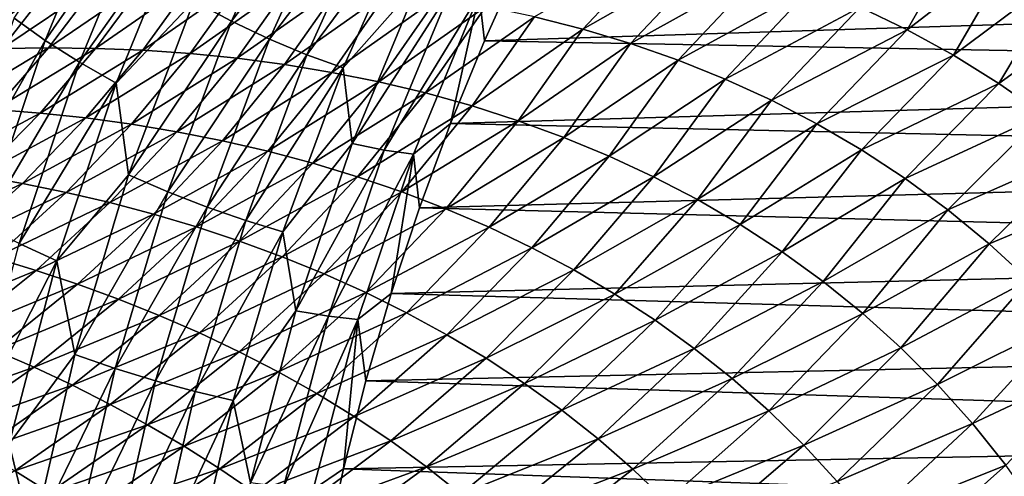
# Model space of a CAD drawing. Header units: metres. Extents: x -13 to 104, y -17 to 17.
# Tile 199 of 235: x 74.77 to 79.4, y 2.97 to 5.12. Entities that reach past the tile are written whole.
import ezdxf

# ---------------------------------------------------------------- set-up
doc = ezdxf.new("R2010")
doc.units = ezdxf.units.M
doc.layers.add('solid_508351', color=7, linetype='CONTINUOUS')

msp = doc.modelspace()

# ---------------------------------------------------------------- linework, layer by layer
at = {"layer": 'solid_508351'}
for points in [[(75.584991, 5.212458, -10.889727), (76.113182, 5.892034, -11.120926), (75.762939, 5.117859, -10.875686)], [(75.762939, 5.117859, -10.875686), (76.113182, 5.892034, -11.120926), (76.284721, 5.794579, -11.076651)], [(74.885597, 5.026661, -10.639182), (74.738724, 5.131104, -10.552381), (75.232544, 5.868224, -10.882113)], [(74.885597, 5.026661, -10.639182), (75.232544, 5.868224, -10.882113), (75.385735, 5.749341, -10.940823)], [(74.885597, 5.026661, -10.639182), (75.385735, 5.749341, -10.940823), (75.047363, 4.924279, -10.703893)], [(75.047363, 4.924279, -10.703893), (75.385735, 5.749341, -10.940823), (75.549171, 5.634749, -10.97506)], [(75.762939, 5.117859, -10.875686), (76.284721, 5.794579, -11.076651), (75.941635, 5.032679, -10.836422)], [(75.941635, 5.032679, -10.836422), (76.284721, 5.794579, -11.076651), (76.454811, 5.70982, -11.008554)], [(75.941635, 5.032679, -10.836422), (76.454811, 5.70982, -11.008554), (76.117943, 4.958602, -10.772676)], [(76.117943, 4.958602, -10.772676), (76.454811, 5.70982, -11.008554), (76.620384, 5.639281, -10.917849)], [(75.047363, 4.924279, -10.703893), (75.549171, 5.634749, -10.97506), (75.219048, 4.825601, -10.743905)], [(75.219048, 4.825601, -10.743905), (75.549171, 5.634749, -10.97506), (75.584991, 5.212458, -10.889727)], [(76.117943, 4.958602, -10.772676), (76.620384, 5.639281, -10.917849), (76.288673, 4.896958, -10.685583)], [(76.288673, 4.896958, -10.685583), (76.620384, 5.639281, -10.917849), (76.645126, 5.300989, -10.712786)], [(79.235756, 5.590844, 2.935999), (78.722336, 5.183979, 2.816459), (78.944298, 5.076745, 3.024075)], [(79.465729, 5.479097, 3.163492), (79.235756, 5.590844, 2.935999), (78.944298, 5.076745, 3.024075)], [(77.807632, 5.495649, 1.985904), (77.189156, 5.138193, 1.866837), (77.416458, 5.079736, 2.058493)], [(78.039383, 5.434402, 2.192667), (77.807632, 5.495649, 1.985904), (77.416458, 5.079736, 2.058493)], [(79.465729, 5.479097, 3.163492), (78.944298, 5.076745, 3.024075), (79.162529, 4.956893, 3.23064)], [(79.691933, 5.353255, 3.390092), (79.465729, 5.479097, 3.163492), (79.162529, 4.956893, 3.23064)], [(78.039383, 5.434402, 2.192667), (77.416458, 5.079736, 2.058493), (77.642105, 5.011571, 2.250708)], [(78.269379, 5.36235, 2.400281), (78.039383, 5.434402, 2.192667), (77.642105, 5.011571, 2.250708)], [(76.929169, 5.243441, -10.435796), (77.125526, 5.406294, -10.328568), (76.953651, 5.024767, -10.208223)], [(76.953651, 5.024767, -10.208223), (77.125526, 5.406294, -10.328568), (85.184975, 5.285873, 2.339763)], [(78.269379, 5.36235, 2.400281), (77.642105, 5.011571, 2.250708), (77.865685, 4.933292, 2.443161)], [(78.497192, 5.27903, 2.60836), (78.269379, 5.36235, 2.400281), (77.865685, 4.933292, 2.443161)], [(79.691933, 5.353255, 3.390092), (79.162529, 4.956893, 3.23064), (79.376427, 4.824018, 3.43552)], [(79.913742, 5.212858, 3.61507), (79.691933, 5.353255, 3.390092), (79.376427, 4.824018, 3.43552)], [(74.681313, 4.987952, 0.326943), (75.125107, 5.288482, 0.20169), (74.898834, 5.269234, 0.02562)], [(74.681313, 4.987952, 0.326943), (74.901695, 4.991803, 0.49507), (75.125107, 5.288482, 0.20169)], [(74.901695, 4.991803, 0.49507), (75.352646, 5.301269, 0.379755), (75.125107, 5.288482, 0.20169)], [(74.901695, 4.991803, 0.49507), (75.122978, 4.989419, 0.664448), (75.352646, 5.301269, 0.379755)], [(75.122978, 4.989419, 0.664448), (75.581223, 5.307355, 0.559772), (75.352646, 5.301269, 0.379755)], [(75.122978, 4.989419, 0.664448), (75.344933, 4.980609, 0.835014), (75.581223, 5.307355, 0.559772)], [(75.344933, 4.980609, 0.835014), (75.810608, 5.306489, 0.741671), (75.581223, 5.307355, 0.559772)], [(75.344933, 4.980609, 0.835014), (75.567322, 4.965147, 1.006705), (75.810608, 5.306489, 0.741671)], [(75.567322, 4.965147, 1.006705), (76.040558, 5.298386, 0.925379), (75.810608, 5.306489, 0.741671)], [(75.567322, 4.965147, 1.006705), (75.789886, 4.942799, 1.179437), (76.040558, 5.298386, 0.925379)], [(75.789886, 4.942799, 1.179437), (76.270813, 5.282747, 1.110799), (76.040558, 5.298386, 0.925379)], [(76.288673, 4.896958, -10.685583), (76.645126, 5.300989, -10.712786), (76.330772, 4.541113, -10.492669)], [(76.330772, 4.541113, -10.492669), (76.645126, 5.300989, -10.712786), (76.793884, 5.264009, -10.582793)], [(76.953651, 5.024767, -10.208223), (85.184975, 5.285873, 2.339763), (85.016914, 4.8762, 2.457439)], [(74.462044, 4.978053, 0.160109), (74.898834, 5.269234, 0.02562), (74.674057, 5.243784, -0.148473)], [(74.462044, 4.978053, 0.160109), (74.681313, 4.987952, 0.326943), (74.898834, 5.269234, 0.02562)], [(75.789886, 4.942799, 1.179437), (76.01236, 4.913308, 1.353105), (76.270813, 5.282747, 1.110799)], [(76.01236, 4.913308, 1.353105), (76.501106, 5.259256, 1.297813), (76.270813, 5.282747, 1.110799)], [(76.01236, 4.913308, 1.353105), (76.234451, 4.876402, 1.527588), (76.501106, 5.259256, 1.297813)], [(76.234451, 4.876402, 1.527588), (76.731133, 5.227573, 1.486277), (76.501106, 5.259256, 1.297813)], [(76.330772, 4.541113, -10.492669), (76.793884, 5.264009, -10.582793), (76.482262, 4.509242, -10.36459)], [(76.482262, 4.509242, -10.36459), (76.793884, 5.264009, -10.582793), (76.929169, 5.243441, -10.435796)], [(76.482262, 4.509242, -10.36459), (76.929169, 5.243441, -10.435796), (76.619057, 4.491517, -10.218653)], [(76.619057, 4.491517, -10.218653), (76.929169, 5.243441, -10.435796), (76.794495, 4.635111, -10.096776)], [(76.929169, 5.243441, -10.435796), (76.953651, 5.024767, -10.208223), (76.794495, 4.635111, -10.096776)], [(78.497192, 5.27903, 2.60836), (77.865685, 4.933292, 2.443161), (78.086746, 4.844488, 2.63548)], [(78.722336, 5.183979, 2.816459), (78.497192, 5.27903, 2.60836), (78.086746, 4.844488, 2.63548)], [(75.219048, 4.825601, -10.743905), (75.584991, 5.212458, -10.889727), (75.278137, 4.392997, -10.674868)], [(75.278137, 4.392997, -10.674868), (75.584991, 5.212458, -10.889727), (75.762939, 5.117859, -10.875686)], [(76.234451, 4.876402, 1.527588), (76.455872, 4.831793, 1.702739), (76.731133, 5.227573, 1.486277)], [(76.455872, 4.831793, 1.702739), (76.960602, 5.187343, 1.676019), (76.731133, 5.227573, 1.486277)], [(79.913742, 5.212858, 3.61507), (79.376427, 4.824018, 3.43552), (79.585381, 4.677757, 3.638012)], [(76.455872, 4.831793, 1.702739), (76.676292, 4.779174, 1.878384), (76.960602, 5.187343, 1.676019)], [(76.676292, 4.779174, 1.878384), (77.189156, 5.138193, 1.866837), (76.960602, 5.187343, 1.676019)], [(78.722336, 5.183979, 2.816459), (78.086746, 4.844488, 2.63548), (78.304787, 4.744752, 2.827245)], [(78.944298, 5.076745, 3.024075), (78.722336, 5.183979, 2.816459), (78.304787, 4.744752, 2.827245)], [(74.885597, 5.026661, -10.639182), (74.438858, 4.241467, -10.342412), (74.738724, 5.131104, -10.552381)], [(75.278137, 4.392997, -10.674868), (75.762939, 5.117859, -10.875686), (75.462936, 4.312859, -10.665621)], [(75.462936, 4.312859, -10.665621), (75.762939, 5.117859, -10.875686), (75.941635, 5.032679, -10.836422)], [(76.676292, 4.779174, 1.878384), (76.89537, 4.718229, 2.054321), (77.189156, 5.138193, 1.866837)], [(76.89537, 4.718229, 2.054321), (77.416458, 5.079736, 2.058493), (77.189156, 5.138193, 1.866837)], [(76.89537, 4.718229, 2.054321), (77.112724, 4.648627, 2.230314), (77.416458, 5.079736, 2.058493)], [(77.112724, 4.648627, 2.230314), (77.642105, 5.011571, 2.250708), (77.416458, 5.079736, 2.058493)], [(78.944298, 5.076745, 3.024075), (78.304787, 4.744752, 2.827245), (78.519302, 4.633689, 3.017974)], [(79.162529, 4.956893, 3.23064), (78.944298, 5.076745, 3.024075), (78.519302, 4.633689, 3.017974)], [(74.593224, 4.154757, -10.434456), (74.438858, 4.241467, -10.342412), (74.885597, 5.026661, -10.639182)], [(74.593224, 4.154757, -10.434456), (74.885597, 5.026661, -10.639182), (75.047363, 4.924279, -10.703893)], [(75.462936, 4.312859, -10.665621), (75.941635, 5.032679, -10.836422), (75.647797, 4.240702, -10.63067)], [(75.647797, 4.240702, -10.63067), (75.941635, 5.032679, -10.836422), (76.117943, 4.958602, -10.772676)], [(76.794495, 4.635111, -10.096776), (76.953651, 5.024767, -10.208223), (85.016914, 4.8762, 2.457439)], [(77.112724, 4.648627, 2.230314), (77.327957, 4.570032, 2.406088), (77.642105, 5.011571, 2.250708)], [(77.327957, 4.570032, 2.406088), (77.865685, 4.933292, 2.443161), (77.642105, 5.011571, 2.250708)], [(74.434235, 4.71166, 0.619284), (74.901695, 4.991803, 0.49507), (74.681313, 4.987952, 0.326943)], [(74.434235, 4.71166, 0.619284), (74.64801, 4.700903, 0.779296), (74.901695, 4.991803, 0.49507)], [(74.64801, 4.700903, 0.779296), (75.122978, 4.989419, 0.664448), (74.901695, 4.991803, 0.49507)], [(74.64801, 4.700903, 0.779296), (74.86232, 4.684194, 0.939819), (75.122978, 4.989419, 0.664448)], [(74.86232, 4.684194, 0.939819), (75.344933, 4.980609, 0.835014), (75.122978, 4.989419, 0.664448)], [(74.86232, 4.684194, 0.939819), (75.076935, 4.661366, 1.100797), (75.344933, 4.980609, 0.835014)], [(75.076935, 4.661366, 1.100797), (75.567322, 4.965147, 1.006705), (75.344933, 4.980609, 0.835014)], [(75.076935, 4.661366, 1.100797), (75.291603, 4.632244, 1.262157), (75.567322, 4.965147, 1.006705)], [(75.291603, 4.632244, 1.262157), (75.789886, 4.942799, 1.179437), (75.567322, 4.965147, 1.006705)], [(74.593224, 4.154757, -10.434456), (75.047363, 4.924279, -10.703893), (74.762238, 4.06976, -10.504246)], [(74.762238, 4.06976, -10.504246), (75.047363, 4.924279, -10.703893), (75.219048, 4.825601, -10.743905)], [(75.291603, 4.632244, 1.262157), (75.506065, 4.596635, 1.423809), (75.789886, 4.942799, 1.179437)], [(75.506065, 4.596635, 1.423809), (76.01236, 4.913308, 1.353105), (75.789886, 4.942799, 1.179437)], [(75.647797, 4.240702, -10.63067), (76.117943, 4.958602, -10.772676), (75.829445, 4.177956, -10.570667)], [(75.829445, 4.177956, -10.570667), (76.117943, 4.958602, -10.772676), (76.288673, 4.896958, -10.685583)], [(77.327957, 4.570032, 2.406088), (77.540634, 4.482101, 2.58133), (77.865685, 4.933292, 2.443161)], [(77.540634, 4.482101, 2.58133), (78.086746, 4.844488, 2.63548), (77.865685, 4.933292, 2.443161)], [(79.162529, 4.956893, 3.23064), (78.519302, 4.633689, 3.017974), (78.729713, 4.510923, 3.207128)], [(79.376427, 4.824018, 3.43552), (79.162529, 4.956893, 3.23064), (78.729713, 4.510923, 3.207128)], [(75.506065, 4.596635, 1.423809), (75.720039, 4.554328, 1.585649), (76.01236, 4.913308, 1.353105)], [(75.720039, 4.554328, 1.585649), (76.234451, 4.876402, 1.527588), (76.01236, 4.913308, 1.353105)], [(75.720039, 4.554328, 1.585649), (75.933243, 4.505101, 1.747553), (76.234451, 4.876402, 1.527588)], [(75.829445, 4.177956, -10.570667), (76.288673, 4.896958, -10.685583), (76.004616, 4.125744, -10.486683)], [(75.933243, 4.505101, 1.747553), (76.455872, 4.831793, 1.702739), (76.234451, 4.876402, 1.527588)], [(76.004616, 4.125744, -10.486683), (76.288673, 4.896958, -10.685583), (76.330772, 4.541113, -10.492669)], [(76.794495, 4.635111, -10.096776), (85.016914, 4.8762, 2.457439), (84.862541, 4.458581, 2.565535)], [(74.762238, 4.06976, -10.504246), (75.219048, 4.825601, -10.743905), (74.940903, 3.987843, -10.549143)], [(74.940903, 3.987843, -10.549143), (75.219048, 4.825601, -10.743905), (75.278137, 4.392997, -10.674868)], [(75.933243, 4.505101, 1.747553), (76.145355, 4.448714, 1.909376), (76.455872, 4.831793, 1.702739)], [(76.145355, 4.448714, 1.909376), (76.676292, 4.779174, 1.878384), (76.455872, 4.831793, 1.702739)], [(77.540634, 4.482101, 2.58133), (77.750298, 4.384496, 2.755679), (78.086746, 4.844488, 2.63548)], [(77.750298, 4.384496, 2.755679), (78.304787, 4.744752, 2.827245), (78.086746, 4.844488, 2.63548)], [(79.376427, 4.824018, 3.43552), (78.729713, 4.510923, 3.207128), (78.935417, 4.376109, 3.394106)], [(79.585381, 4.677757, 3.638012), (79.376427, 4.824018, 3.43552), (78.935417, 4.376109, 3.394106)], [(76.145355, 4.448714, 1.909376), (76.356049, 4.384918, 2.070946), (76.676292, 4.779174, 1.878384)], [(76.356049, 4.384918, 2.070946), (76.89537, 4.718229, 2.054321), (76.676292, 4.779174, 1.878384)], [(77.750298, 4.384496, 2.755679), (77.956451, 4.276884, 2.928729), (78.304787, 4.744752, 2.827245)], [(77.956451, 4.276884, 2.928729), (78.519302, 4.633689, 3.017974), (78.304787, 4.744752, 2.827245)], [(74.364632, 4.418392, 1.055679), (74.86232, 4.684194, 0.939819), (74.64801, 4.700903, 0.779296)], [(74.364632, 4.418392, 1.055679), (74.571297, 4.388219, 1.207289), (74.86232, 4.684194, 0.939819)], [(74.571297, 4.388219, 1.207289), (75.076935, 4.661366, 1.100797), (74.86232, 4.684194, 0.939819)], [(76.356049, 4.384918, 2.070946), (76.564957, 4.313449, 2.232066), (76.89537, 4.718229, 2.054321)], [(76.564957, 4.313449, 2.232066), (77.112724, 4.648627, 2.230314), (76.89537, 4.718229, 2.054321)], [(74.571297, 4.388219, 1.207289), (74.777901, 4.352287, 1.358638), (75.076935, 4.661366, 1.100797)], [(74.777901, 4.352287, 1.358638), (75.291603, 4.632244, 1.262157), (75.076935, 4.661366, 1.100797)], [(76.564957, 4.313449, 2.232066), (76.771706, 4.23404, 2.392507), (77.112724, 4.648627, 2.230314)], [(76.771706, 4.23404, 2.392507), (77.327957, 4.570032, 2.406088), (77.112724, 4.648627, 2.230314)], [(79.585381, 4.677757, 3.638012), (78.935417, 4.376109, 3.394106), (79.135788, 4.228946, 3.578243)], [(79.788704, 4.517802, 3.837344), (79.585381, 4.677757, 3.638012), (79.135788, 4.228946, 3.578243)], [(74.777901, 4.352287, 1.358638), (74.984192, 4.310463, 1.50965), (75.291603, 4.632244, 1.262157)], [(74.984192, 4.310463, 1.50965), (75.506065, 4.596635, 1.423809), (75.291603, 4.632244, 1.262157)], [(74.984192, 4.310463, 1.50965), (75.189896, 4.2626, 1.660234), (75.506065, 4.596635, 1.423809)], [(75.189896, 4.2626, 1.660234), (75.720039, 4.554328, 1.585649), (75.506065, 4.596635, 1.423809)], [(76.619057, 4.491517, -10.218653), (76.794495, 4.635111, -10.096776), (76.648293, 4.237957, -9.994407)], [(76.648293, 4.237957, -9.994407), (76.794495, 4.635111, -10.096776), (84.862541, 4.458581, 2.565535)], [(77.956451, 4.276884, 2.928729), (78.158546, 4.158951, 3.100019), (78.519302, 4.633689, 3.017974)], [(78.158546, 4.158951, 3.100019), (78.729713, 4.510923, 3.207128), (78.519302, 4.633689, 3.017974)], [(75.189896, 4.2626, 1.660234), (75.394737, 4.208535, 1.810289), (75.720039, 4.554328, 1.585649)], [(75.394737, 4.208535, 1.810289), (75.933243, 4.505101, 1.747553), (75.720039, 4.554328, 1.585649)], [(76.771706, 4.23404, 2.392507), (76.975883, 4.146416, 2.552007), (77.327957, 4.570032, 2.406088)], [(76.975883, 4.146416, 2.552007), (77.540634, 4.482101, 2.58133), (77.327957, 4.570032, 2.406088)], [(75.394737, 4.208535, 1.810289), (75.598412, 4.148095, 1.959692), (75.933243, 4.505101, 1.747553)], [(75.598412, 4.148095, 1.959692), (76.145355, 4.448714, 1.909376), (75.933243, 4.505101, 1.747553)], [(76.004616, 4.125744, -10.486683), (76.330772, 4.541113, -10.492669), (76.065834, 3.753663, -10.307158)], [(76.065834, 3.753663, -10.307158), (76.330772, 4.541113, -10.492669), (76.482262, 4.509242, -10.36459)], [(76.065834, 3.753663, -10.307158), (76.482262, 4.509242, -10.36459), (76.219635, 3.727187, -10.180698)], [(76.219635, 3.727187, -10.180698), (76.482262, 4.509242, -10.36459), (76.619057, 4.491517, -10.218653)], [(78.158546, 4.158951, 3.100019), (78.356033, 4.030406, 3.269039), (78.729713, 4.510923, 3.207128)], [(78.356033, 4.030406, 3.269039), (78.935417, 4.376109, 3.394106), (78.729713, 4.510923, 3.207128)], [(79.788704, 4.517802, 3.837344), (79.135788, 4.228946, 3.578243), (79.330139, 4.06919, 3.758812)], [(79.98571, 4.343916, 4.032679), (79.788704, 4.517802, 3.837344), (79.330139, 4.06919, 3.758812)], [(76.219635, 3.727187, -10.180698), (76.619057, 4.491517, -10.218653), (76.357712, 3.712464, -10.035658)], [(76.357712, 3.712464, -10.035658), (76.619057, 4.491517, -10.218653), (76.515297, 3.833948, -9.90128)], [(76.619057, 4.491517, -10.218653), (76.648293, 4.237957, -9.994407), (76.515297, 3.833948, -9.90128)], [(76.648293, 4.237957, -9.994407), (84.862541, 4.458581, 2.565535), (84.722092, 4.033696, 2.663875)], [(76.975883, 4.146416, 2.552007), (77.177048, 4.050305, 2.710265), (77.540634, 4.482101, 2.58133)], [(77.177048, 4.050305, 2.710265), (77.750298, 4.384496, 2.755679), (77.540634, 4.482101, 2.58133)], [(75.598412, 4.148095, 1.959692), (75.800591, 4.081093, 2.108302), (76.145355, 4.448714, 1.909376)], [(75.800591, 4.081093, 2.108302), (76.356049, 4.384918, 2.070946), (76.145355, 4.448714, 1.909376)], [(74.250778, 4.104013, 1.468508), (74.777901, 4.352287, 1.358638), (74.571297, 4.388219, 1.207289)], [(74.940903, 3.987843, -10.549143), (75.278137, 4.392997, -10.674868), (75.024498, 3.546853, -10.497266)], [(75.024498, 3.546853, -10.497266), (75.278137, 4.392997, -10.674868), (75.462936, 4.312859, -10.665621)], [(75.800591, 4.081093, 2.108302), (76.000946, 4.007336, 2.255958), (76.356049, 4.384918, 2.070946)], [(76.000946, 4.007336, 2.255958), (76.564957, 4.313449, 2.232066), (76.356049, 4.384918, 2.070946)], [(77.177048, 4.050305, 2.710265), (77.374725, 3.945437, 2.86694), (77.750298, 4.384496, 2.755679)], [(77.374725, 3.945437, 2.86694), (77.956451, 4.276884, 2.928729), (77.750298, 4.384496, 2.755679)], [(78.356033, 4.030406, 3.269039), (78.548302, 3.890993, 3.43522), (78.935417, 4.376109, 3.394106)], [(78.548302, 3.890993, 3.43522), (79.135788, 4.228946, 3.578243), (78.935417, 4.376109, 3.394106)], [(74.250778, 4.104013, 1.468508), (74.448769, 4.055904, 1.610295), (74.777901, 4.352287, 1.358638)], [(74.448769, 4.055904, 1.610295), (74.984192, 4.310463, 1.50965), (74.777901, 4.352287, 1.358638)], [(75.024498, 3.546853, -10.497266), (75.462936, 4.312859, -10.665621), (75.214973, 3.48188, -10.491997)], [(75.214973, 3.48188, -10.491997), (75.462936, 4.312859, -10.665621), (75.647797, 4.240702, -10.63067)], [(76.000946, 4.007336, 2.255958), (76.199104, 3.926619, 2.402471), (76.564957, 4.313449, 2.232066)], [(76.199104, 3.926619, 2.402471), (76.771706, 4.23404, 2.392507), (76.564957, 4.313449, 2.232066)], [(79.98571, 4.343916, 4.032679), (79.330139, 4.06919, 3.758812), (79.517784, 3.896665, 3.935024)], [(74.448769, 4.055904, 1.610295), (74.64608, 4.002348, 1.751055), (74.984192, 4.310463, 1.50965)], [(74.64608, 4.002348, 1.751055), (75.189896, 4.2626, 1.660234), (74.984192, 4.310463, 1.50965)], [(77.374725, 3.945437, 2.86694), (77.568413, 3.831558, 3.02165), (77.956451, 4.276884, 2.928729)], [(77.568413, 3.831558, 3.02165), (78.158546, 4.158951, 3.100019), (77.956451, 4.276884, 2.928729)], [(74.64608, 4.002348, 1.751055), (74.842438, 3.943245, 1.890702), (75.189896, 4.2626, 1.660234)], [(74.842438, 3.943245, 1.890702), (75.394737, 4.208535, 1.810289), (75.189896, 4.2626, 1.660234)], [(75.214973, 3.48188, -10.491997), (75.647797, 4.240702, -10.63067), (75.404945, 3.42338, -10.460624)], [(75.404945, 3.42338, -10.460624), (75.647797, 4.240702, -10.63067), (75.829445, 4.177956, -10.570667)], [(76.199104, 3.926619, 2.402471), (76.394676, 3.838735, 2.547626), (76.771706, 4.23404, 2.392507)], [(76.394676, 3.838735, 2.547626), (76.975883, 4.146416, 2.552007), (76.771706, 4.23404, 2.392507)], [(76.515297, 3.833948, -9.90128), (76.648293, 4.237957, -9.994407), (84.722092, 4.033696, 2.663875)], [(78.548302, 3.890993, 3.43522), (78.734718, 3.740505, 3.597943), (79.135788, 4.228946, 3.578243)], [(78.734718, 3.740505, 3.597943), (79.330139, 4.06919, 3.758812), (79.135788, 4.228946, 3.578243)], [(74.842438, 3.943245, 1.890702), (75.037567, 3.878481, 2.029137), (75.394737, 4.208535, 1.810289)], [(75.037567, 3.878481, 2.029137), (75.598412, 4.148095, 1.959692), (75.394737, 4.208535, 1.810289)], [(75.404945, 3.42338, -10.460624), (75.829445, 4.177956, -10.570667), (75.591026, 3.372513, -10.403728)], [(75.591026, 3.372513, -10.403728), (75.829445, 4.177956, -10.570667), (76.004616, 4.125744, -10.486683)], [(75.037567, 3.878481, 2.029137), (75.231148, 3.807935, 2.166246), (75.598412, 4.148095, 1.959692)], [(75.231148, 3.807935, 2.166246), (75.800591, 4.081093, 2.108302), (75.598412, 4.148095, 1.959692)], [(76.394676, 3.838735, 2.547626), (76.58725, 3.743475, 2.691179), (76.975883, 4.146416, 2.552007)], [(76.58725, 3.743475, 2.691179), (77.177048, 4.050305, 2.710265), (76.975883, 4.146416, 2.552007)], [(77.568413, 3.831558, 3.02165), (77.757591, 3.70843, 3.173965), (78.158546, 4.158951, 3.100019)], [(77.757591, 3.70843, 3.173965), (78.356033, 4.030406, 3.269039), (78.158546, 4.158951, 3.100019)], [(75.231148, 3.807935, 2.166246), (75.422859, 3.731475, 2.301897), (75.800591, 4.081093, 2.108302)], [(75.422859, 3.731475, 2.301897), (76.000946, 4.007336, 2.255958), (75.800591, 4.081093, 2.108302)], [(75.591026, 3.372513, -10.403728), (76.004616, 4.125744, -10.486683), (75.769882, 3.330189, -10.322321)], [(75.769882, 3.330189, -10.322321), (76.004616, 4.125744, -10.486683), (76.065834, 3.753663, -10.307158)], [(74.532066, 3.190896, -10.343076), (74.762238, 4.06976, -10.504246), (74.940903, 3.987843, -10.549143)], [(76.515297, 3.833948, -9.90128), (84.722092, 4.033696, 2.663875), (84.59581, 3.602237, 2.752298)], [(76.58725, 3.743475, 2.691179), (76.776382, 3.640633, 2.83285), (77.177048, 4.050305, 2.710265)], [(76.776382, 3.640633, 2.83285), (77.374725, 3.945437, 2.86694), (77.177048, 4.050305, 2.710265)], [(78.734718, 3.740505, 3.597943), (78.914627, 3.578793, 3.756531), (79.330139, 4.06919, 3.758812)], [(78.914627, 3.578793, 3.756531), (79.517784, 3.896665, 3.935024), (79.330139, 4.06919, 3.758812)], [(74.278496, 3.710259, 1.988481), (74.842438, 3.943245, 1.890702), (74.64608, 4.002348, 1.751055)], [(74.532066, 3.190896, -10.343076), (74.940903, 3.987843, -10.549143), (74.716377, 3.126443, -10.391929)], [(74.716377, 3.126443, -10.391929), (74.940903, 3.987843, -10.549143), (75.024498, 3.546853, -10.497266)], [(75.422859, 3.731475, 2.301897), (75.612358, 3.648961, 2.435941), (76.000946, 4.007336, 2.255958)], [(75.612358, 3.648961, 2.435941), (76.199104, 3.926619, 2.402471), (76.000946, 4.007336, 2.255958)], [(77.757591, 3.70843, 3.173965), (77.941673, 3.575845, 3.323412), (78.356033, 4.030406, 3.269039)], [(77.941673, 3.575845, 3.323412), (78.548302, 3.890993, 3.43522), (78.356033, 4.030406, 3.269039)], [(74.278496, 3.710259, 1.988481), (74.465004, 3.640919, 2.117443), (74.842438, 3.943245, 1.890702)], [(74.465004, 3.640919, 2.117443), (75.037567, 3.878481, 2.029137), (74.842438, 3.943245, 1.890702)], [(76.776382, 3.640633, 2.83285), (76.961601, 3.530012, 2.972325), (77.374725, 3.945437, 2.86694)], [(76.961601, 3.530012, 2.972325), (77.568413, 3.831558, 3.02165), (77.374725, 3.945437, 2.86694)], [(75.612358, 3.648961, 2.435941), (75.799271, 3.56025, 2.568205), (76.199104, 3.926619, 2.402471)], [(75.799271, 3.56025, 2.568205), (76.394676, 3.838735, 2.547626), (76.199104, 3.926619, 2.402471)], [(78.914627, 3.578793, 3.756531), (79.087349, 3.405779, 3.910264), (79.517784, 3.896665, 3.935024)], [(79.087349, 3.405779, 3.910264), (79.69799, 3.711283, 4.106039), (79.517784, 3.896665, 3.935024)], [(74.465004, 3.640919, 2.117443), (74.649925, 3.566502, 2.244552), (75.037567, 3.878481, 2.029137)], [(74.649925, 3.566502, 2.244552), (75.231148, 3.807935, 2.166246), (75.037567, 3.878481, 2.029137)], [(77.941673, 3.575845, 3.323412), (78.120087, 3.433635, 3.469468), (78.548302, 3.890993, 3.43522)], [(78.120087, 3.433635, 3.469468), (78.734718, 3.740505, 3.597943), (78.548302, 3.890993, 3.43522)], [(74.649925, 3.566502, 2.244552), (74.832947, 3.486935, 2.369705), (75.231148, 3.807935, 2.166246)], [(74.832947, 3.486935, 2.369705), (75.422859, 3.731475, 2.301897), (75.231148, 3.807935, 2.166246)], [(75.799271, 3.56025, 2.568205), (75.983208, 3.465196, 2.698495), (76.394676, 3.838735, 2.547626)], [(75.983208, 3.465196, 2.698495), (76.58725, 3.743475, 2.691179), (76.394676, 3.838735, 2.547626)], [(76.357712, 3.712464, -10.035658), (76.515297, 3.833948, -9.90128), (76.395714, 3.423736, -9.817547)], [(76.395714, 3.423736, -9.817547), (76.515297, 3.833948, -9.90128), (84.59581, 3.602237, 2.752298)], [(76.961601, 3.530012, 2.972325), (77.14241, 3.41143, 3.109255), (77.568413, 3.831558, 3.02165)], [(77.14241, 3.41143, 3.109255), (77.757591, 3.70843, 3.173965), (77.568413, 3.831558, 3.02165)], [(74.832947, 3.486935, 2.369705), (75.013741, 3.402143, 2.492787), (75.422859, 3.731475, 2.301897)], [(75.013741, 3.402143, 2.492787), (75.612358, 3.648961, 2.435941), (75.422859, 3.731475, 2.301897)], [(75.769882, 3.330189, -10.322321), (76.065834, 3.753663, -10.307158), (75.851929, 2.943419, -10.15738)], [(75.851929, 2.943419, -10.15738), (76.065834, 3.753663, -10.307158), (76.219635, 3.727187, -10.180698)], [(75.851929, 2.943419, -10.15738), (76.219635, 3.727187, -10.180698), (76.007607, 2.922576, -10.032232)], [(75.983208, 3.465196, 2.698495), (76.16375, 3.363654, 2.826588), (76.58725, 3.743475, 2.691179)], [(76.007607, 2.922576, -10.032232), (76.219635, 3.727187, -10.180698), (76.357712, 3.712464, -10.035658)], [(76.007607, 2.922576, -10.032232), (76.357712, 3.712464, -10.035658), (76.146721, 2.910987, -9.887918)], [(76.146721, 2.910987, -9.887918), (76.357712, 3.712464, -10.035658), (76.289734, 3.007985, -9.743343)], [(76.16375, 3.363654, 2.826588), (76.776382, 3.640633, 2.83285), (76.58725, 3.743475, 2.691179)], [(76.357712, 3.712464, -10.035658), (76.395714, 3.423736, -9.817547), (76.289734, 3.007985, -9.743343)], [(78.120087, 3.433635, 3.469468), (78.292206, 3.281677, 3.611567), (78.734718, 3.740505, 3.597943)], [(78.292206, 3.281677, 3.611567), (78.914627, 3.578793, 3.756531), (78.734718, 3.740505, 3.597943)], [(79.087349, 3.405779, 3.910264), (79.252182, 3.221471, 4.058375), (79.69799, 3.711283, 4.106039)], [(79.252182, 3.221471, 4.058375), (79.870018, 3.513053, 4.270964), (79.69799, 3.711283, 4.106039)], [(77.14241, 3.41143, 3.109255), (77.318268, 3.284726, 3.243252), (77.757591, 3.70843, 3.173965)], [(77.318268, 3.284726, 3.243252), (77.941673, 3.575845, 3.323412), (77.757591, 3.70843, 3.173965)], [(75.013741, 3.402143, 2.492787), (75.191963, 3.312042, 2.613663), (75.612358, 3.648961, 2.435941)], [(75.191963, 3.312042, 2.613663), (75.799271, 3.56025, 2.568205), (75.612358, 3.648961, 2.435941)], [(76.16375, 3.363654, 2.826588), (76.340469, 3.255484, 2.952235), (76.776382, 3.640633, 2.83285)], [(76.340469, 3.255484, 2.952235), (76.961601, 3.530012, 2.972325), (76.776382, 3.640633, 2.83285)], [(76.395714, 3.423736, -9.817547), (84.59581, 3.602237, 2.752298), (84.483902, 3.164907, 2.830661)], [(77.318268, 3.284726, 3.243252), (77.48864, 3.149769, 3.373886), (77.941673, 3.575845, 3.323412)], [(77.48864, 3.149769, 3.373886), (78.120087, 3.433635, 3.469468), (77.941673, 3.575845, 3.323412)], [(78.292206, 3.281677, 3.611567), (78.45739, 3.119909, 3.7491), (78.914627, 3.578793, 3.756531)], [(78.45739, 3.119909, 3.7491), (79.087349, 3.405779, 3.910264), (78.914627, 3.578793, 3.756531)], [(74.233498, 3.274666, 2.45912), (74.832947, 3.486935, 2.369705), (74.649925, 3.566502, 2.244552)], [(74.716377, 3.126443, -10.391929), (75.024498, 3.546853, -10.497266), (74.8256, 2.679164, -10.358)], [(74.8256, 2.679164, -10.358), (75.024498, 3.546853, -10.497266), (75.214973, 3.48188, -10.491997)], [(75.191963, 3.312042, 2.613663), (75.367249, 3.216547, 2.732184), (75.799271, 3.56025, 2.568205)], [(75.367249, 3.216547, 2.732184), (75.983208, 3.465196, 2.698495), (75.799271, 3.56025, 2.568205)], [(76.340469, 3.255484, 2.952235), (76.512878, 3.140558, 3.075159), (76.961601, 3.530012, 2.972325)], [(76.512878, 3.140558, 3.075159), (77.14241, 3.41143, 3.109255), (76.961601, 3.530012, 2.972325)], [(74.233498, 3.274666, 2.45912), (74.405586, 3.187122, 2.572788), (74.832947, 3.486935, 2.369705)], [(74.405586, 3.187122, 2.572788), (75.013741, 3.402143, 2.492787), (74.832947, 3.486935, 2.369705)], [(74.8256, 2.679164, -10.358), (75.214973, 3.48188, -10.491997), (75.020546, 2.629929, -10.355859)], [(75.020546, 2.629929, -10.355859), (75.214973, 3.48188, -10.491997), (75.404945, 3.42338, -10.460624)], [(79.252182, 3.221471, 4.058375), (79.408417, 3.02597, 4.200063), (79.870018, 3.513053, 4.270964)], [(75.367249, 3.216547, 2.732184), (75.5392, 3.115573, 2.848179), (75.983208, 3.465196, 2.698495)], [(75.5392, 3.115573, 2.848179), (76.16375, 3.363654, 2.826588), (75.983208, 3.465196, 2.698495)], [(77.48864, 3.149769, 3.373886), (77.652931, 3.006469, 3.500693), (78.120087, 3.433635, 3.469468)], [(77.652931, 3.006469, 3.500693), (78.292206, 3.281677, 3.611567), (78.120087, 3.433635, 3.469468)], [(74.405586, 3.187122, 2.572788), (74.575127, 3.095073, 2.683824), (75.013741, 3.402143, 2.492787)], [(74.575127, 3.095073, 2.683824), (75.191963, 3.312042, 2.613663), (75.013741, 3.402143, 2.492787)], [(75.020546, 2.629929, -10.355859), (75.404945, 3.42338, -10.460624), (75.214539, 2.585599, -10.3273)], [(75.214539, 2.585599, -10.3273), (75.404945, 3.42338, -10.460624), (75.591026, 3.372513, -10.403728)], [(76.289734, 3.007985, -9.743343), (76.395714, 3.423736, -9.817547), (84.483902, 3.164907, 2.830661)], [(76.512878, 3.140558, 3.075159), (76.680504, 3.018763, 3.19505), (77.14241, 3.41143, 3.109255)], [(76.680504, 3.018763, 3.19505), (77.318268, 3.284726, 3.243252), (77.14241, 3.41143, 3.109255)], [(78.45739, 3.119909, 3.7491), (78.614983, 2.94834, 3.881421), (79.087349, 3.405779, 3.910264)], [(78.614983, 2.94834, 3.881421), (79.252182, 3.221471, 4.058375), (79.087349, 3.405779, 3.910264)], [(75.214539, 2.585599, -10.3273), (75.591026, 3.372513, -10.403728), (75.404106, 2.547056, -10.272846)], [(75.404106, 2.547056, -10.272846), (75.591026, 3.372513, -10.403728), (75.769882, 3.330189, -10.322321)], [(75.5392, 3.115573, 2.848179), (75.707405, 3.009037, 2.961459), (76.16375, 3.363654, 2.826588)], [(75.707405, 3.009037, 2.961459), (76.340469, 3.255484, 2.952235), (76.16375, 3.363654, 2.826588)], [(74.575127, 3.095073, 2.683824), (74.741768, 2.998493, 2.792116), (75.191963, 3.312042, 2.613663)], [(74.741768, 2.998493, 2.792116), (75.367249, 3.216547, 2.732184), (75.191963, 3.312042, 2.613663)], [(75.404106, 2.547056, -10.272846), (75.769882, 3.330189, -10.322321), (75.585861, 2.514987, -10.193468)], [(75.585861, 2.514987, -10.193468), (75.769882, 3.330189, -10.322321), (75.851929, 2.943419, -10.15738)], [(75.707405, 3.009037, 2.961459), (75.871437, 2.896864, 3.071809), (76.340469, 3.255484, 2.952235)], [(75.871437, 2.896864, 3.071809), (76.512878, 3.140558, 3.075159), (76.340469, 3.255484, 2.952235)], [(76.680504, 3.018763, 3.19505), (76.842812, 2.890009, 3.311568), (77.318268, 3.284726, 3.243252)], [(76.842812, 2.890009, 3.311568), (77.48864, 3.149769, 3.373886), (77.318268, 3.284726, 3.243252)], [(77.652931, 3.006469, 3.500693), (77.810555, 2.854781, 3.623172), (78.292206, 3.281677, 3.611567)], [(77.810555, 2.854781, 3.623172), (78.45739, 3.119909, 3.7491), (78.292206, 3.281677, 3.611567)], [(74.741768, 2.998493, 2.792116), (74.905144, 2.897354, 2.897541), (75.367249, 3.216547, 2.732184)], [(74.905144, 2.897354, 2.897541), (75.5392, 3.115573, 2.848179), (75.367249, 3.216547, 2.732184)], [(78.614983, 2.94834, 3.881421), (78.764328, 2.767057, 4.00785), (79.252182, 3.221471, 4.058375)], [(78.764328, 2.767057, 4.00785), (79.408417, 3.02597, 4.200063), (79.252182, 3.221471, 4.058375)], [(76.289734, 3.007985, -9.743343), (84.483902, 3.164907, 2.830661), (84.386536, 2.722419, 2.898836)], [(74.546806, 2.246508, -10.273196), (74.716377, 3.126443, -10.391929), (74.8256, 2.679164, -10.358)], [(74.905144, 2.897354, 2.897541), (75.064888, 2.791629, 2.999959), (75.5392, 3.115573, 2.848179)], [(75.064888, 2.791629, 2.999959), (75.707405, 3.009037, 2.961459), (75.5392, 3.115573, 2.848179)], [(75.871437, 2.896864, 3.071809), (76.030838, 2.778988, 3.178994), (76.512878, 3.140558, 3.075159)], [(76.030838, 2.778988, 3.178994), (76.680504, 3.018763, 3.19505), (76.512878, 3.140558, 3.075159)], [(76.842812, 2.890009, 3.311568), (76.999283, 2.754236, 3.42434), (77.48864, 3.149769, 3.373886)], [(76.999283, 2.754236, 3.42434), (77.652931, 3.006469, 3.500693), (77.48864, 3.149769, 3.373886)], [(77.810555, 2.854781, 3.623172), (77.960899, 2.694718, 3.740787), (78.45739, 3.119909, 3.7491)], [(77.960899, 2.694718, 3.740787), (78.614983, 2.94834, 3.881421), (78.45739, 3.119909, 3.7491)], [(76.030838, 2.778988, 3.178994), (76.185127, 2.655361, 3.282754), (76.680504, 3.018763, 3.19505)], [(76.185127, 2.655361, 3.282754), (76.842812, 2.890009, 3.311568), (76.680504, 3.018763, 3.19505)], [(78.764328, 2.767057, 4.00785), (78.904762, 2.576239, 4.127687), (79.408417, 3.02597, 4.200063)], [(78.904762, 2.576239, 4.127687), (79.555359, 2.819485, 4.334504), (79.408417, 3.02597, 4.200063)], [(74.264061, 2.709842, 2.97448), (74.905144, 2.897354, 2.897541), (74.741768, 2.998493, 2.792116)], [(75.064888, 2.791629, 2.999959), (75.220581, 2.681293, 3.099218), (75.707405, 3.009037, 2.961459)], [(75.220581, 2.681293, 3.099218), (75.871437, 2.896864, 3.071809), (75.707405, 3.009037, 2.961459)], [(76.146721, 2.910987, -9.887918), (76.289734, 3.007985, -9.743343), (76.19754, 2.587369, -9.678789)], [(76.19754, 2.587369, -9.678789), (76.289734, 3.007985, -9.743343), (84.386536, 2.722419, 2.898836)], [(76.999283, 2.754236, 3.42434), (77.149353, 2.611423, 3.532967), (77.652931, 3.006469, 3.500693)], [(77.149353, 2.611423, 3.532967), (77.810555, 2.854781, 3.623172), (77.652931, 3.006469, 3.500693)]]:
    msp.add_3dface(points, dxfattribs=at)

doc.saveas('drawing.dxf')
